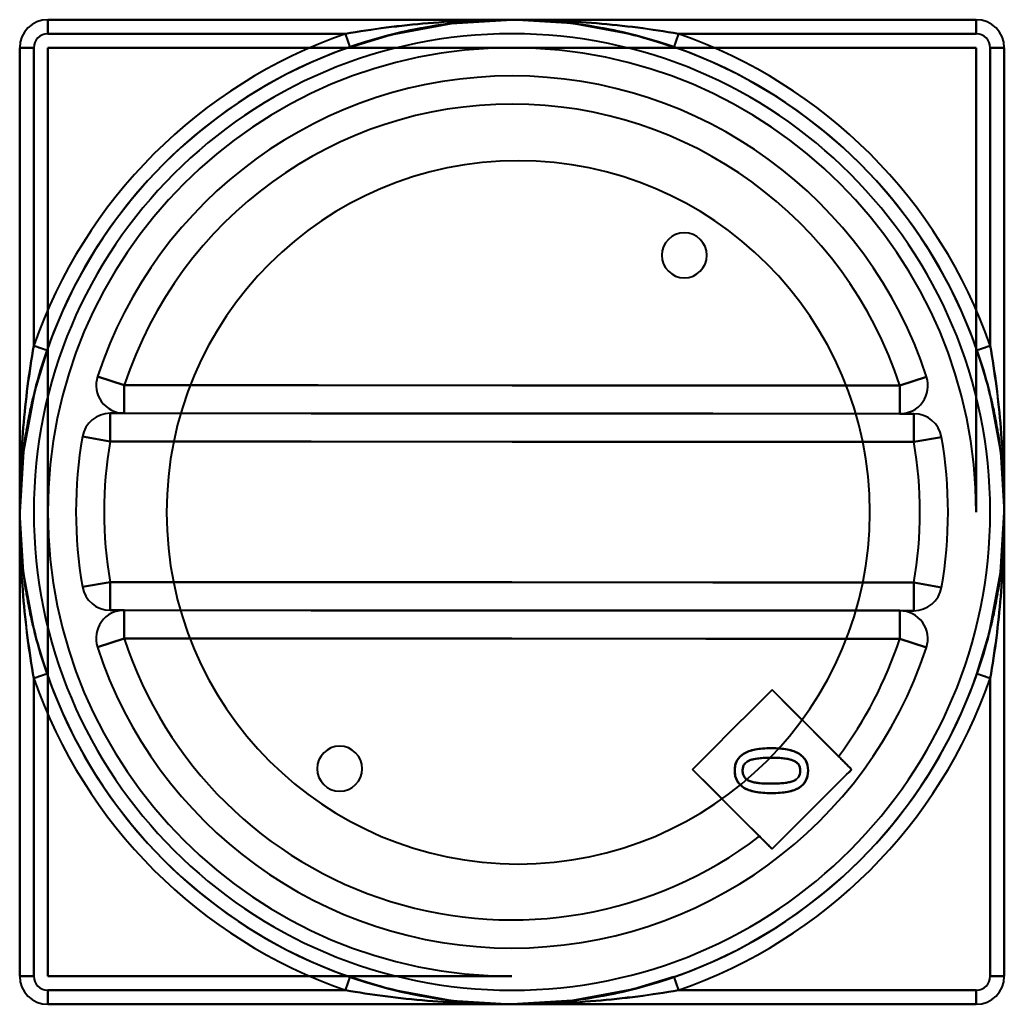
# Model space of a CAD drawing. Header units: millimetres. Extents: x -1087 to 1688, y -120 to 1171.
# Tile 39 of 90: x -560 to -490, y 936 to 1006. Entities that reach past the tile are written whole.
import ezdxf

# ---------------------------------------------------------------- set-up
doc = ezdxf.new("R2010")
doc.units = ezdxf.units.MM
doc.layers.add('G-IMPT', color=8, linetype='Continuous', lineweight=40)

# ---------------------------------------------------------------- blocks, each defined once
blk = doc.blocks.new('NEXA 1500 CALQUES_dwg-769064-Arrière')
at = {"layer": 'G-IMPT'}
for p, q in [((-558.441, 1006.397), (-558.441, 1005.397)), ((-558.441, 1005.397), (-558.441, 1006.397)), ((-492.441, 1006.397), (-492.441, 1005.397)), ((-492.441, 1005.397), (-492.441, 1006.397)), ((-536.944, 1004.453), (-537.273, 1005.397)), ((-513.608, 1005.397), (-513.937, 1004.453)), ((-560.441, 1004.397), (-559.441, 1004.397)), ((-559.441, 1004.397), (-560.441, 1004.397)), ((-490.441, 1004.397), (-491.441, 1004.397)), ((-491.441, 1004.397), (-490.441, 1004.397)), ((-559.441, 983.229), (-558.496, 982.901)), ((-492.385, 982.901), (-491.441, 983.229)), ((-553.004, 980.412), (-554.905, 981.033)), ((-554.905, 981.033), (-553.004, 980.412)), ((-497.868, 980.383), (-495.966, 981.002)), ((-495.966, 981.002), (-497.868, 980.383)), ((-553.005, 978.412), (-553.004, 980.412)), ((-553.004, 980.412), (-553.005, 978.412)), ((-497.868, 980.383), (-497.869, 978.383)), ((-497.869, 978.383), (-497.868, 980.383)), ((-554.003, 978.412), (-554.004, 976.412)), ((-554.004, 976.412), (-554.003, 978.412)), ((-496.871, 978.382), (-496.872, 976.382)), ((-496.872, 976.382), (-496.871, 978.382)), ((-555.974, 976.758), (-554.004, 976.412)), ((-554.004, 976.412), (-555.974, 976.758)), ((-494.902, 976.726), (-496.872, 976.382)), ((-496.872, 976.382), (-494.902, 976.726)), ((-555.979, 966.068), (-554.009, 966.412)), ((-554.009, 966.412), (-555.979, 966.068)), ((-554.01, 964.412), (-554.009, 966.412)), ((-554.009, 966.412), (-554.01, 964.412)), ((-496.879, 964.382), (-496.878, 966.382)), ((-496.878, 966.382), (-496.879, 964.382)), ((-496.878, 966.382), (-494.908, 966.036)), ((-494.908, 966.036), (-496.878, 966.382)), ((-553.013, 962.412), (-553.012, 964.412)), ((-553.012, 964.412), (-553.013, 962.412)), ((-497.876, 964.383), (-497.877, 962.383)), ((-497.877, 962.383), (-497.876, 964.383)), ((-553.013, 962.412), (-554.915, 961.792)), ((-554.915, 961.792), (-553.013, 962.412)), ((-497.877, 962.383), (-495.976, 961.761)), ((-495.976, 961.761), (-497.877, 962.383)), ((-558.496, 959.894), (-559.441, 959.565)), ((-491.441, 959.565), (-492.385, 959.894)), ((-560.441, 938.397), (-559.441, 938.397)), ((-559.441, 938.397), (-560.441, 938.397)), ((-537.273, 937.397), (-536.944, 938.342)), ((-513.937, 938.342), (-513.608, 937.397)), ((-490.441, 938.397), (-491.441, 938.397)), ((-491.441, 938.397), (-490.441, 938.397)), ((-558.441, 937.397), (-558.441, 936.397)), ((-558.441, 936.397), (-558.441, 937.397)), ((-492.441, 936.397), (-492.441, 937.397)), ((-492.441, 937.397), (-492.441, 936.397))]:
    blk.add_line(p, q, dxfattribs=at)
at = {"layer": 'G-IMPT', "flags": 128}
for points in [[(-492.441, 1006.397), (-508.941, 1006.397), (-525.441, 1006.397), (-541.941, 1006.397), (-558.441, 1006.397)], [(-558.441, 1006.397), (-550.191, 1006.397), (-541.941, 1006.397), (-533.691, 1006.397), (-525.441, 1006.397)], [(-492.441, 1006.397), (-508.941, 1006.397), (-525.441, 1006.397), (-541.941, 1006.397), (-558.441, 1006.397)], [(-558.441, 1006.397), (-541.941, 1006.397), (-525.441, 1006.397), (-508.941, 1006.397), (-492.441, 1006.397)], [(-558.441, 1006.397), (-541.941, 1006.397), (-525.441, 1006.397), (-508.941, 1006.397), (-492.441, 1006.397)], [(-525.441, 1006.397), (-533.691, 1006.397), (-541.941, 1006.397), (-550.191, 1006.397), (-558.441, 1006.397)], [(-558.441, 1006.397), (-541.941, 1006.397), (-525.441, 1006.397), (-508.941, 1006.397), (-492.441, 1006.397)], [(-492.441, 1006.397), (-508.941, 1006.397), (-525.441, 1006.397), (-541.941, 1006.397), (-558.441, 1006.397)], [(-536.944, 1004.453), (-534.081, 1005.314), (-529.734, 1006.133), (-525.441, 1006.397)], [(-513.937, 1004.453), (-516.8, 1005.314), (-521.147, 1006.133), (-525.441, 1006.397)], [(-525.441, 1006.397), (-517.191, 1006.397), (-508.941, 1006.397), (-500.691, 1006.397), (-492.441, 1006.397)], [(-492.441, 1006.397), (-500.691, 1006.397), (-508.941, 1006.397), (-517.191, 1006.397), (-525.441, 1006.397)], [(-558.441, 1005.397), (-553.149, 1005.397), (-547.857, 1005.397), (-542.565, 1005.397), (-537.273, 1005.397)], [(-537.273, 1005.397), (-542.565, 1005.397), (-547.857, 1005.397), (-553.149, 1005.397), (-558.441, 1005.397)], [(-513.608, 1005.397), (-508.317, 1005.397), (-503.025, 1005.397), (-497.733, 1005.397), (-492.441, 1005.397)], [(-492.441, 1005.397), (-497.733, 1005.397), (-503.025, 1005.397), (-508.317, 1005.397), (-513.608, 1005.397)], [(-560.441, 1004.397), (-560.441, 987.897), (-560.441, 971.397), (-560.441, 954.897), (-560.441, 938.397)], [(-560.441, 971.397), (-560.441, 979.647), (-560.441, 987.897), (-560.441, 996.147), (-560.441, 1004.397)], [(-560.441, 1004.397), (-560.441, 987.897), (-560.441, 971.397), (-560.441, 954.897), (-560.441, 938.397)], [(-560.441, 938.397), (-560.441, 954.897), (-560.441, 971.397), (-560.441, 987.897), (-560.441, 1004.397)], [(-560.441, 938.397), (-560.441, 954.897), (-560.441, 971.397), (-560.441, 987.897), (-560.441, 1004.397)], [(-560.441, 1004.397), (-560.441, 996.147), (-560.441, 987.897), (-560.441, 979.647), (-560.441, 971.397)], [(-560.441, 938.397), (-560.441, 954.897), (-560.441, 971.397), (-560.441, 987.897), (-560.441, 1004.397)], [(-560.441, 1004.397), (-560.441, 987.897), (-560.441, 971.397), (-560.441, 954.897), (-560.441, 938.397)], [(-559.441, 983.229), (-559.441, 988.521), (-559.441, 993.813), (-559.441, 999.105), (-559.441, 1004.397)], [(-559.441, 1004.397), (-559.441, 999.105), (-559.441, 993.813), (-559.441, 988.521), (-559.441, 983.229)], [(-558.441, 1004.397), (-550.191, 1004.397), (-541.941, 1004.397), (-533.691, 1004.397), (-525.441, 1004.397)], [(-558.441, 971.397), (-558.441, 979.647), (-558.441, 987.897), (-558.441, 996.147), (-558.441, 1004.397)], [(-558.441, 1004.397), (-550.191, 1004.397), (-541.941, 1004.397), (-533.691, 1004.397), (-525.441, 1004.397)], [(-525.441, 1004.397), (-533.691, 1004.397), (-541.941, 1004.397), (-550.191, 1004.397), (-558.441, 1004.397)], [(-525.441, 1004.397), (-533.691, 1004.397), (-541.941, 1004.397), (-550.191, 1004.397), (-558.441, 1004.397)], [(-558.441, 1004.397), (-558.441, 996.147), (-558.441, 987.897), (-558.441, 979.647), (-558.441, 971.397)], [(-558.441, 971.397), (-558.441, 979.647), (-558.441, 987.897), (-558.441, 996.147), (-558.441, 1004.397)], [(-558.441, 1004.397), (-558.441, 996.147), (-558.441, 987.897), (-558.441, 979.647), (-558.441, 971.397)], [(-525.441, 1004.397), (-517.191, 1004.397), (-508.941, 1004.397), (-500.691, 1004.397), (-492.441, 1004.397)], [(-492.441, 1004.397), (-500.691, 1004.397), (-508.941, 1004.397), (-517.191, 1004.397), (-525.441, 1004.397)], [(-525.441, 1004.397), (-517.191, 1004.397), (-508.941, 1004.397), (-500.691, 1004.397), (-492.441, 1004.397)], [(-492.441, 1004.397), (-500.691, 1004.397), (-508.941, 1004.397), (-517.191, 1004.397), (-525.441, 1004.397)], [(-492.441, 1004.397), (-492.441, 996.147), (-492.441, 987.897), (-492.441, 979.647), (-492.441, 971.397)], [(-492.441, 971.397), (-492.441, 979.647), (-492.441, 987.897), (-492.441, 996.147), (-492.441, 1004.397)], [(-492.441, 1004.397), (-492.441, 996.147), (-492.441, 987.897), (-492.441, 979.647), (-492.441, 971.397)], [(-492.441, 971.397), (-492.441, 979.647), (-492.441, 987.897), (-492.441, 996.147), (-492.441, 1004.397)], [(-491.441, 1004.397), (-491.441, 999.105), (-491.441, 993.813), (-491.441, 988.521), (-491.441, 983.229)], [(-491.441, 983.229), (-491.441, 988.521), (-491.441, 993.813), (-491.441, 999.105), (-491.441, 1004.397)], [(-490.441, 938.397), (-490.441, 954.897), (-490.441, 971.397), (-490.441, 987.897), (-490.441, 1004.397)], [(-490.441, 1004.397), (-490.441, 996.147), (-490.441, 987.897), (-490.441, 979.647), (-490.441, 971.397)], [(-490.441, 938.397), (-490.441, 954.897), (-490.441, 971.397), (-490.441, 987.897), (-490.441, 1004.397)], [(-490.441, 1004.397), (-490.441, 987.897), (-490.441, 971.397), (-490.441, 954.897), (-490.441, 938.397)], [(-490.441, 1004.397), (-490.441, 987.897), (-490.441, 971.397), (-490.441, 954.897), (-490.441, 938.397)], [(-490.441, 971.397), (-490.441, 979.647), (-490.441, 987.897), (-490.441, 996.147), (-490.441, 1004.397)], [(-490.441, 1004.397), (-490.441, 987.897), (-490.441, 971.397), (-490.441, 954.897), (-490.441, 938.397)], [(-490.441, 938.397), (-490.441, 954.897), (-490.441, 971.397), (-490.441, 987.897), (-490.441, 1004.397)], [(-558.496, 982.901), (-559.357, 980.038), (-560.176, 975.69), (-560.441, 971.397)], [(-492.385, 982.901), (-491.524, 980.038), (-490.705, 975.69), (-490.441, 971.397)], [(-497.868, 980.383), (-511.652, 980.39), (-525.436, 980.397), (-539.22, 980.404), (-553.004, 980.412)], [(-553.004, 980.412), (-539.22, 980.404), (-525.436, 980.397), (-511.652, 980.39), (-497.868, 980.383)], [(-554.003, 978.412), (-539.72, 978.405), (-525.437, 978.397), (-511.154, 978.39), (-496.871, 978.382)], [(-554.003, 978.412), (-553.753, 978.412), (-553.504, 978.412), (-553.254, 978.412), (-553.005, 978.412)], [(-496.871, 978.382), (-511.154, 978.39), (-525.437, 978.397), (-539.72, 978.405), (-554.003, 978.412)], [(-553.005, 978.412), (-553.254, 978.412), (-553.504, 978.412), (-553.753, 978.412), (-554.003, 978.412)], [(-497.869, 978.383), (-511.653, 978.39), (-525.437, 978.397), (-539.221, 978.404), (-553.005, 978.412)], [(-553.005, 978.412), (-539.221, 978.404), (-525.437, 978.397), (-511.653, 978.39), (-497.869, 978.383)], [(-497.869, 978.383), (-497.619, 978.382), (-497.37, 978.382), (-497.121, 978.382), (-496.871, 978.382)], [(-496.871, 978.382), (-497.121, 978.382), (-497.37, 978.382), (-497.619, 978.382), (-497.869, 978.383)], [(-554.004, 976.412), (-539.721, 976.405), (-525.438, 976.397), (-511.155, 976.39), (-496.872, 976.382)], [(-496.872, 976.382), (-511.155, 976.39), (-525.438, 976.397), (-539.721, 976.405), (-554.004, 976.412)], [(-558.496, 959.894), (-559.357, 962.756), (-560.176, 967.104), (-560.441, 971.397)], [(-560.441, 938.397), (-560.441, 946.647), (-560.441, 954.897), (-560.441, 963.147), (-560.441, 971.397)], [(-560.441, 971.397), (-560.441, 963.147), (-560.441, 954.897), (-560.441, 946.647), (-560.441, 938.397)], [(-558.441, 938.397), (-558.441, 946.647), (-558.441, 954.897), (-558.441, 963.147), (-558.441, 971.397)], [(-558.441, 971.397), (-558.441, 963.147), (-558.441, 954.897), (-558.441, 946.647), (-558.441, 938.397)], [(-558.441, 938.397), (-558.441, 946.647), (-558.441, 954.897), (-558.441, 963.147), (-558.441, 971.397)], [(-558.441, 971.397), (-558.441, 963.147), (-558.441, 954.897), (-558.441, 946.647), (-558.441, 938.397)], [(-492.385, 959.894), (-491.524, 962.756), (-490.705, 967.104), (-490.441, 971.397)], [(-490.441, 971.397), (-490.441, 963.147), (-490.441, 954.897), (-490.441, 946.647), (-490.441, 938.397)], [(-490.441, 938.397), (-490.441, 946.647), (-490.441, 954.897), (-490.441, 963.147), (-490.441, 971.397)], [(-496.878, 966.382), (-511.16, 966.39), (-525.443, 966.397), (-539.726, 966.405), (-554.009, 966.412)], [(-554.009, 966.412), (-539.726, 966.405), (-525.443, 966.397), (-511.16, 966.39), (-496.878, 966.382)], [(-496.879, 964.382), (-511.161, 964.39), (-525.444, 964.397), (-539.727, 964.405), (-554.01, 964.412)], [(-553.012, 964.412), (-553.262, 964.412), (-553.511, 964.412), (-553.761, 964.412), (-554.01, 964.412)], [(-554.01, 964.412), (-539.727, 964.405), (-525.444, 964.397), (-511.161, 964.39), (-496.879, 964.382)], [(-554.01, 964.412), (-553.761, 964.412), (-553.511, 964.412), (-553.262, 964.412), (-553.012, 964.412)], [(-553.012, 964.412), (-539.228, 964.404), (-525.444, 964.397), (-511.66, 964.39), (-497.876, 964.383)], [(-497.876, 964.383), (-511.66, 964.39), (-525.444, 964.397), (-539.228, 964.404), (-553.012, 964.412)], [(-496.879, 964.382), (-497.128, 964.382), (-497.377, 964.382), (-497.627, 964.382), (-497.876, 964.383)], [(-497.876, 964.383), (-497.627, 964.382), (-497.377, 964.382), (-497.128, 964.382), (-496.879, 964.382)], [(-553.013, 962.412), (-539.229, 962.404), (-525.445, 962.397), (-511.661, 962.39), (-497.877, 962.383)], [(-497.877, 962.383), (-511.661, 962.39), (-525.445, 962.397), (-539.229, 962.404), (-553.013, 962.412)], [(-559.441, 938.397), (-559.441, 943.689), (-559.441, 948.981), (-559.441, 954.273), (-559.441, 959.565)], [(-559.441, 959.565), (-559.441, 954.273), (-559.441, 948.981), (-559.441, 943.689), (-559.441, 938.397)], [(-491.441, 959.565), (-491.441, 954.273), (-491.441, 948.981), (-491.441, 943.689), (-491.441, 938.397)], [(-491.441, 938.397), (-491.441, 943.689), (-491.441, 948.981), (-491.441, 954.273), (-491.441, 959.565)], [(-512.61, 953.102), (-511.195, 954.515), (-509.78, 955.929), (-508.365, 957.342), (-506.95, 958.756)], [(-506.95, 958.756), (-508.365, 957.342), (-509.78, 955.929), (-511.195, 954.515), (-512.61, 953.102)], [(-512.61, 953.102), (-511.195, 954.515), (-509.78, 955.929), (-508.365, 957.342), (-506.95, 958.756)], [(-506.95, 958.756), (-508.365, 957.342), (-509.78, 955.929), (-511.195, 954.515), (-512.61, 953.102)], [(-506.95, 958.756), (-505.537, 957.341), (-504.124, 955.926), (-502.71, 954.511), (-501.297, 953.096)], [(-501.297, 953.096), (-502.71, 954.511), (-504.124, 955.926), (-505.537, 957.341), (-506.95, 958.756)], [(-506.95, 958.756), (-505.768, 957.572), (-504.586, 956.389), (-503.404, 955.206), (-502.222, 954.022)], [(-502.222, 954.022), (-503.404, 955.206), (-504.586, 956.389), (-505.768, 957.572), (-506.95, 958.756)], [(-506.956, 947.442), (-508.37, 948.857), (-509.783, 950.272), (-511.197, 951.687), (-512.61, 953.102)], [(-512.61, 953.102), (-511.197, 951.687), (-509.783, 950.272), (-508.37, 948.857), (-506.956, 947.442)], [(-507.853, 948.339), (-509.042, 949.53), (-510.231, 950.721), (-511.421, 951.911), (-512.61, 953.102)], [(-512.61, 953.102), (-511.421, 951.911), (-510.231, 950.721), (-509.042, 949.53), (-507.853, 948.339)], [(-501.297, 953.096), (-502.712, 951.682), (-504.127, 950.269), (-505.541, 948.856), (-506.956, 947.442)], [(-506.956, 947.442), (-505.541, 948.856), (-504.127, 950.269), (-502.712, 951.682), (-501.297, 953.096)], [(-525.441, 938.397), (-533.691, 938.397), (-541.941, 938.397), (-550.191, 938.397), (-558.441, 938.397)], [(-558.441, 938.397), (-550.191, 938.397), (-541.941, 938.397), (-533.691, 938.397), (-525.441, 938.397)], [(-525.441, 938.397), (-533.691, 938.397), (-541.941, 938.397), (-550.191, 938.397), (-558.441, 938.397)], [(-558.441, 938.397), (-550.191, 938.397), (-541.941, 938.397), (-533.691, 938.397), (-525.441, 938.397)], [(-536.944, 938.342), (-534.084, 937.481), (-529.724, 936.66), (-525.441, 936.397)], [(-513.937, 938.342), (-516.8, 937.48), (-521.147, 936.661), (-525.441, 936.397)], [(-537.273, 937.397), (-542.565, 937.397), (-547.857, 937.397), (-553.149, 937.397), (-558.441, 937.397)], [(-558.441, 937.397), (-553.149, 937.397), (-547.857, 937.397), (-542.565, 937.397), (-537.273, 937.397)], [(-492.441, 937.397), (-497.733, 937.397), (-503.025, 937.397), (-508.317, 937.397), (-513.608, 937.397)], [(-513.608, 937.397), (-508.317, 937.397), (-503.025, 937.397), (-497.733, 937.397), (-492.441, 937.397)], [(-558.441, 936.397), (-541.941, 936.397), (-525.441, 936.397), (-508.941, 936.397), (-492.441, 936.397)], [(-525.441, 936.397), (-533.691, 936.397), (-541.941, 936.397), (-550.191, 936.397), (-558.441, 936.397)], [(-558.441, 936.397), (-541.941, 936.397), (-525.441, 936.397), (-508.941, 936.397), (-492.441, 936.397)], [(-492.441, 936.397), (-508.941, 936.397), (-525.441, 936.397), (-541.941, 936.397), (-558.441, 936.397)], [(-492.441, 936.397), (-508.941, 936.397), (-525.441, 936.397), (-541.941, 936.397), (-558.441, 936.397)], [(-558.441, 936.397), (-550.191, 936.397), (-541.941, 936.397), (-533.691, 936.397), (-525.441, 936.397)], [(-492.441, 936.397), (-508.941, 936.397), (-525.441, 936.397), (-541.941, 936.397), (-558.441, 936.397)], [(-558.441, 936.397), (-541.941, 936.397), (-525.441, 936.397), (-508.941, 936.397), (-492.441, 936.397)], [(-492.441, 936.397), (-500.691, 936.397), (-508.941, 936.397), (-517.191, 936.397), (-525.441, 936.397)], [(-525.441, 936.397), (-517.191, 936.397), (-508.941, 936.397), (-500.691, 936.397), (-492.441, 936.397)]]:
    blk.add_lwpolyline(points, dxfattribs=at)
at = {"layer": 'G-IMPT'}
for centre, radius, start, end in [((-525.441, 971.397), 35, 90, 270), ((-525.441, 971.397), 35, 90, 270), ((-558.441, 1004.397), 2, 90, 180), ((-558.441, 1004.397), 2, 90, 180), ((-558.441, 1004.397), 2, 90, 180), ((-558.441, 1004.397), 2, 90, 180), ((-558.441, 1004.397), 2, 90, 180), ((-558.441, 1004.397), 2, 90, 180), ((-558.441, 1004.397), 2, 90, 180), ((-558.441, 1004.397), 2, 90, 180), ((-525.441, 971.397), 35, 270, 90), ((-525.441, 971.397), 35, 270, 90), ((-492.441, 1004.397), 2, 0, 90), ((-492.441, 1004.397), 2, 0, 90), ((-492.441, 1004.397), 2, 0, 90), ((-492.441, 1004.397), 2, 0, 90), ((-492.441, 1004.397), 2, 0, 90), ((-492.441, 1004.397), 2, 0, 90), ((-492.441, 1004.397), 2, 360, 90), ((-492.441, 1004.397), 2, 0, 90), ((-525.441, 971.397), 34, 90, 270), ((-525.441, 971.397), 34, 90, 270), ((-525.441, 971.397), 36, 109.18814, 160.81186), ((-525.441, 971.397), 36, 109.18814, 160.81186), ((-558.441, 1004.397), 1, 90, 180), ((-558.441, 1004.397), 1, 90, 180), ((-525.441, 971.397), 34, 270, 90), ((-525.441, 971.397), 34, 270, 90), ((-525.441, 971.397), 36, 19.18814, 70.81186), ((-525.441, 971.397), 36, 19.18814, 70.81186), ((-492.441, 1004.397), 1, 360, 90), ((-492.441, 1004.397), 1, 0, 90), ((-525.441, 971.397), 35, 109.18814, 160.81186), ((-525.441, 971.397), 35, 109.18814, 160.81186), ((-525.441, 971.397), 33, 90, 180), ((-525.441, 971.397), 33, 90, 180), ((-525.441, 971.397), 33, 90, 180), ((-525.441, 971.397), 33, 90, 180), ((-525.441, 971.397), 33, 360, 90), ((-525.441, 971.397), 33, 0, 90), ((-525.441, 971.397), 33, 0, 90), ((-525.441, 971.397), 33, 0, 90), ((-525.441, 971.397), 35, 19.18814, 70.81186), ((-525.441, 971.397), 35, 19.18814, 70.81186), ((-525.441, 971.397), 31, 18.04985, 161.88982), ((-525.441, 971.397), 31, 18.04985, 161.88982), ((-525.441, 971.397), 31, 18.04985, 161.88982), ((-525.441, 971.397), 31, 18.04985, 161.88982), ((-525.441, 971.397), 29, 18.04985, 161.88982), ((-525.441, 971.397), 29, 18.04985, 161.88982), ((-525, 971.372), 25, 0, 180), ((-525, 971.372), 25, 0, 180), ((-525, 971.372), 25, 0, 180), ((-525, 971.372), 25, 0, 180), ((-513.191, 989.647), 1.6, 0, 180), ((-513.191, 989.647), 1.6, 90, 180), ((-513.191, 989.647), 1.6, 90, 270), ((-513.191, 989.647), 1.6, 90, 270), ((-513.191, 989.647), 1.6, 0, 180), ((-513.191, 989.647), 1.6, 90, 270), ((-513.191, 989.647), 1.6, 90, 180), ((-513.191, 989.647), 1.6, 90, 270), ((-513.191, 989.647), 1.6, 270, 90), ((-513.191, 989.647), 1.6, 270, 90), ((-513.191, 989.647), 1.6, 270, 90), ((-513.191, 989.647), 1.6, 270, 90), ((-513.191, 989.647), 1.6, 270, 90), ((-513.191, 989.647), 1.6, 270, 90), ((-513.191, 989.647), 1.6, 180, 0), ((-513.191, 989.647), 1.6, 180, 270), ((-513.191, 989.647), 1.6, 180, 0), ((-513.191, 989.647), 1.6, 180, 270), ((-553.004, 980.412), 2, 161.88982, 269.96984), ((-553.004, 980.412), 2, 161.88982, 269.96984), ((-553.004, 980.412), 2, 161.88982, 269.96984), ((-553.004, 980.412), 2, 161.88982, 269.96984), ((-497.868, 980.383), 2, 269.96984, 18.04985), ((-497.868, 980.383), 2, 269.96984, 18.04985), ((-497.868, 980.383), 2, 269.96984, 18.04985), ((-497.868, 980.383), 2, 269.96984, 18.04985), ((-554.004, 976.412), 2, 89.96984, 170.04165), ((-554.004, 976.412), 2, 89.96984, 170.04165), ((-554.004, 976.412), 2, 89.96984, 170.04165), ((-554.004, 976.412), 2, 89.96984, 170.04165), ((-496.872, 976.382), 2, 9.89803, 89.96984), ((-496.872, 976.382), 2, 9.89803, 89.96984), ((-496.872, 976.382), 2, 9.89803, 89.96984), ((-496.872, 976.382), 2, 9.89803, 89.96984), ((-525.441, 971.397), 31, 170.04165, 189.89803), ((-525.441, 971.397), 31, 170.04165, 189.89803), ((-525.441, 971.397), 31, 170.04165, 189.89803), ((-525.441, 971.397), 31, 170.04165, 189.89803), ((-525.441, 971.397), 31, 350.04165, 9.89803), ((-525.441, 971.397), 31, 350.04165, 9.89803), ((-525.441, 971.397), 31, 350.04165, 9.89803), ((-525.441, 971.397), 31, 350.04165, 9.89803), ((-525.441, 971.397), 29, 170.04165, 189.89803), ((-525.441, 971.397), 29, 170.04165, 189.89803), ((-525.441, 971.397), 29, 350.04165, 9.89803), ((-525.441, 971.397), 29, 350.04165, 9.89803), ((-525.441, 971.397), 33, 180, 270), ((-525.441, 971.397), 33, 180, 270), ((-525.441, 971.397), 33, 180, 270), ((-525.441, 971.397), 33, 180, 270), ((-525, 971.372), 25, 180, 0), ((-525, 971.372), 25, 180, 0), ((-525, 971.372), 25, 180, 0), ((-525, 971.372), 25, 180, 0), ((-554.009, 966.412), 2, 189.89803, 269.96984), ((-554.009, 966.412), 2, 189.89803, 269.96984), ((-554.009, 966.412), 2, 189.89803, 269.96984), ((-554.009, 966.412), 2, 189.89803, 269.96984), ((-496.878, 966.382), 2, 269.96984, 350.04165), ((-496.878, 966.382), 2, 269.96984, 350.04165), ((-496.878, 966.382), 2, 269.96984, 350.04165), ((-496.878, 966.382), 2, 269.96984, 350.04165), ((-553.013, 962.412), 2, 89.96984, 198.04985), ((-553.013, 962.412), 2, 89.96984, 198.04985), ((-553.013, 962.412), 2, 89.96984, 198.04985), ((-553.013, 962.412), 2, 89.96984, 198.04985), ((-497.877, 962.383), 2, 341.88982, 89.96984), ((-497.877, 962.383), 2, 341.88982, 89.96984), ((-497.877, 962.383), 2, 341.88982, 89.96984), ((-497.877, 962.383), 2, 341.88982, 89.96984), ((-525.441, 971.397), 29, 198.04985, 307.33556), ((-525.441, 971.397), 29, 198.04985, 307.33556), ((-525.441, 971.397), 29, 323.19205, 341.88982), ((-525.441, 971.397), 29, 323.19205, 341.88982), ((-525.441, 971.397), 31, 198.04985, 341.88982), ((-525.441, 971.397), 31, 198.04985, 341.88982), ((-525.441, 971.397), 31, 198.04985, 341.88982), ((-525.441, 971.397), 31, 198.04985, 341.88982), ((-525.441, 971.397), 35, 199.18814, 250.81186), ((-525.441, 971.397), 35, 199.18814, 250.81186), ((-525.441, 971.397), 35, 289.18814, 340.81186), ((-525.441, 971.397), 35, 289.18814, 340.81186), ((-525.441, 971.397), 36, 199.18814, 250.81186), ((-525.441, 971.397), 36, 199.18814, 250.81186), ((-525.441, 971.397), 36, 289.18814, 340.81186), ((-525.441, 971.397), 36, 289.18814, 340.81186), ((-537.691, 953.147), 1.6, 0, 180), ((-537.691, 953.147), 1.6, 90, 180), ((-537.691, 953.147), 1.6, 90, 270), ((-537.691, 953.147), 1.6, 90, 270), ((-537.691, 953.147), 1.6, 0, 180), ((-537.691, 953.147), 1.6, 90, 270), ((-537.691, 953.147), 1.6, 90, 180), ((-537.691, 953.147), 1.6, 90, 270), ((-537.691, 953.147), 1.6, 270, 90), ((-537.691, 953.147), 1.6, 270, 90), ((-537.691, 953.147), 1.6, 270, 90), ((-537.691, 953.147), 1.6, 270, 90), ((-537.691, 953.147), 1.6, 270, 90), ((-537.691, 953.147), 1.6, 270, 90), ((-537.691, 953.147), 1.6, 180, 0), ((-537.691, 953.147), 1.6, 180, 270), ((-537.691, 953.147), 1.6, 180, 0), ((-537.691, 953.147), 1.6, 180, 270), ((-558.441, 938.397), 2, 180, 270), ((-558.441, 938.397), 2, 180, 270), ((-558.441, 938.397), 2, 180, 270), ((-558.441, 938.397), 2, 180, 270), ((-558.441, 938.397), 2, 180, 270), ((-558.441, 938.397), 2, 180, 270), ((-558.441, 938.397), 2, 180, 270), ((-558.441, 938.397), 2, 180, 270), ((-558.441, 938.397), 1, 180, 270), ((-558.441, 938.397), 1, 180, 270), ((-492.441, 938.397), 1, 270, 0), ((-492.441, 938.397), 2, 270, 360), ((-492.441, 938.397), 2, 270, 0), ((-492.441, 938.397), 1, 270, 0), ((-492.441, 938.397), 2, 270, 0), ((-492.441, 938.397), 2, 270, 0), ((-492.441, 938.397), 2, 270, 0), ((-492.441, 938.397), 2, 270, 0), ((-492.441, 938.397), 2, 270, 360), ((-492.441, 938.397), 2, 270, 360)]:
    blk.add_arc(centre, radius, start, end, dxfattribs=at)
for points in [[(-537.273, 1005.397), (-536.325, 1005.562), (-534.394, 1005.854), (-531.388, 1006.171), (-528.425, 1006.356), (-526.433, 1006.397), (-525.441, 1006.397)], [(-525.441, 1006.397), (-526.435, 1006.397), (-528.425, 1006.356), (-531.387, 1006.171), (-534.396, 1005.856), (-536.321, 1005.557), (-537.273, 1005.397)], [(-525.441, 1006.397), (-526.406, 1006.397), (-528.34, 1006.317), (-531.232, 1005.956), (-534.11, 1005.349), (-536.008, 1004.778), (-536.944, 1004.453)], [(-513.937, 1004.453), (-514.873, 1004.778), (-516.772, 1005.349), (-519.649, 1005.956), (-522.542, 1006.317), (-524.476, 1006.397), (-525.441, 1006.397)], [(-525.441, 1006.397), (-524.404, 1006.397), (-522.356, 1006.352), (-519.425, 1006.164), (-516.503, 1005.855), (-514.566, 1005.564), (-513.608, 1005.397)], [(-513.608, 1005.397), (-514.57, 1005.558), (-516.501, 1005.858), (-519.425, 1006.164), (-522.357, 1006.352), (-524.402, 1006.397), (-525.441, 1006.397)], [(-536.944, 1004.453), (-536.944, 1004.453), (-536.961, 1004.502), (-537.034, 1004.712), (-537.144, 1005.026), (-537.23, 1005.273), (-537.273, 1005.397)], [(-513.608, 1005.397), (-513.652, 1005.273), (-513.738, 1005.026), (-513.847, 1004.712), (-513.92, 1004.502), (-513.937, 1004.453), (-513.937, 1004.453)], [(-560.441, 971.397), (-560.441, 972.433), (-560.395, 974.482), (-560.208, 977.413), (-559.899, 980.335), (-559.607, 982.272), (-559.441, 983.229)], [(-559.441, 983.229), (-559.601, 982.267), (-559.901, 980.337), (-560.207, 977.412), (-560.396, 974.481), (-560.441, 972.435), (-560.441, 971.397)], [(-558.496, 982.901), (-558.822, 981.964), (-559.393, 980.066), (-559.999, 977.189), (-560.361, 974.296), (-560.441, 972.362), (-560.441, 971.397)], [(-559.441, 983.229), (-559.317, 983.186), (-559.07, 983.1), (-558.755, 982.991), (-558.545, 982.918), (-558.496, 982.901), (-558.496, 982.901)], [(-492.385, 982.901), (-492.385, 982.901), (-492.336, 982.918), (-492.126, 982.991), (-491.811, 983.1), (-491.564, 983.186), (-491.441, 983.229)], [(-490.441, 971.397), (-490.441, 972.362), (-490.521, 974.296), (-490.882, 977.189), (-491.488, 980.066), (-492.059, 981.964), (-492.385, 982.901)], [(-491.441, 983.229), (-491.276, 982.282), (-490.984, 980.35), (-490.666, 977.344), (-490.482, 974.382), (-490.441, 972.39), (-490.441, 971.397)], [(-490.441, 971.397), (-490.441, 972.392), (-490.482, 974.381), (-490.667, 977.344), (-490.981, 980.352), (-491.281, 982.277), (-491.441, 983.229)], [(-559.441, 959.565), (-559.606, 960.513), (-559.898, 962.444), (-560.215, 965.45), (-560.399, 968.412), (-560.441, 970.405), (-560.441, 971.397)], [(-560.441, 971.397), (-560.441, 970.432), (-560.361, 968.498), (-559.999, 965.606), (-559.393, 962.728), (-558.822, 960.83), (-558.496, 959.894)], [(-560.441, 971.397), (-560.441, 970.403), (-560.399, 968.413), (-560.214, 965.45), (-559.9, 962.442), (-559.6, 960.517), (-559.441, 959.565)], [(-492.385, 959.894), (-492.059, 960.83), (-491.488, 962.728), (-490.882, 965.606), (-490.521, 968.498), (-490.441, 970.432), (-490.441, 971.397)], [(-490.441, 971.397), (-490.441, 970.361), (-490.486, 968.312), (-490.673, 965.381), (-490.982, 962.459), (-491.274, 960.522), (-491.441, 959.565)], [(-491.441, 959.565), (-491.28, 960.527), (-490.98, 962.457), (-490.674, 965.382), (-490.486, 968.313), (-490.441, 970.359), (-490.441, 971.397)], [(-558.496, 959.894), (-558.496, 959.894), (-558.545, 959.876), (-558.755, 959.803), (-559.07, 959.694), (-559.317, 959.608), (-559.441, 959.565)], [(-491.441, 959.565), (-491.564, 959.608), (-491.811, 959.694), (-492.126, 959.803), (-492.336, 959.876), (-492.385, 959.894), (-492.385, 959.894)], [(-509.603, 953.008), (-509.604, 953.279), (-509.5, 953.751), (-509.029, 954.248), (-508.22, 954.541), (-507.444, 954.605), (-506.997, 954.605)], [(-506.997, 954.605), (-507.444, 954.605), (-508.22, 954.541), (-509.029, 954.248), (-509.5, 953.751), (-509.604, 953.279), (-509.603, 953.008)], [(-506.997, 954.605), (-508.791, 954.605), (-509.603, 954.094), (-509.603, 953.008)], [(-509.603, 953.008), (-509.603, 954.094), (-508.791, 954.605), (-506.997, 954.605)], [(-506.997, 954.605), (-506.563, 954.606), (-505.802, 954.542), (-504.99, 954.252), (-504.504, 953.757), (-504.396, 953.282), (-504.396, 953.008)], [(-504.396, 953.008), (-504.396, 953.282), (-504.504, 953.757), (-504.99, 954.252), (-505.802, 954.542), (-506.563, 954.606), (-506.997, 954.605)], [(-504.396, 953.008), (-504.396, 954.105), (-505.258, 954.605), (-506.997, 954.605)], [(-506.997, 954.605), (-505.258, 954.605), (-504.396, 954.105), (-504.396, 953.008)], [(-509.047, 953.008), (-509.047, 953.1), (-509.026, 953.267), (-508.927, 953.471), (-508.762, 953.632), (-508.609, 953.712), (-508.521, 953.746)], [(-509.047, 953.008), (-509.047, 953.376), (-508.872, 953.611), (-508.521, 953.746)], [(-508.521, 953.746), (-508.872, 953.611), (-509.047, 953.376), (-509.047, 953.008)], [(-508.521, 953.746), (-508.609, 953.712), (-508.762, 953.632), (-508.927, 953.471), (-509.026, 953.267), (-509.047, 953.1), (-509.047, 953.008)], [(-508.521, 953.746), (-508.438, 953.778), (-508.251, 953.833), (-507.904, 953.888), (-507.49, 953.918), (-507.169, 953.924), (-506.997, 953.924)], [(-508.521, 953.746), (-508.191, 953.875), (-507.683, 953.924), (-506.997, 953.924)], [(-506.997, 953.924), (-507.683, 953.924), (-508.191, 953.875), (-508.521, 953.746)], [(-506.997, 953.924), (-507.169, 953.924), (-507.49, 953.918), (-507.904, 953.888), (-508.251, 953.833), (-508.438, 953.778), (-508.521, 953.746)], [(-506.997, 953.924), (-506.826, 953.924), (-506.506, 953.918), (-506.093, 953.888), (-505.745, 953.832), (-505.555, 953.775), (-505.47, 953.742)], [(-506.997, 953.924), (-506.311, 953.924), (-505.81, 953.877), (-505.47, 953.742)], [(-505.47, 953.742), (-505.81, 953.877), (-506.311, 953.924), (-506.997, 953.924)], [(-505.47, 953.742), (-505.555, 953.775), (-505.745, 953.832), (-506.093, 953.888), (-506.506, 953.918), (-506.826, 953.924), (-506.997, 953.924)], [(-505.47, 953.742), (-505.384, 953.709), (-505.235, 953.629), (-505.072, 953.472), (-504.973, 953.27), (-504.951, 953.101), (-504.951, 953.008)], [(-505.47, 953.742), (-505.129, 953.607), (-504.951, 953.381), (-504.951, 953.008)], [(-504.951, 953.008), (-504.951, 953.381), (-505.129, 953.607), (-505.47, 953.742)], [(-504.951, 953.008), (-504.951, 953.101), (-504.973, 953.27), (-505.072, 953.472), (-505.235, 953.629), (-505.384, 953.709), (-505.47, 953.742)], [(-502.222, 954.022), (-502.139, 953.939), (-501.975, 953.775), (-501.723, 953.523), (-501.505, 953.305), (-501.364, 953.164), (-501.297, 953.096)], [(-507.001, 951.408), (-507.44, 951.407), (-508.205, 951.471), (-509.015, 951.76), (-509.497, 952.257), (-509.603, 952.734), (-509.603, 953.008)], [(-509.603, 953.008), (-509.603, 951.906), (-508.757, 951.408), (-507.001, 951.408)], [(-507.001, 951.408), (-508.757, 951.408), (-509.603, 951.906), (-509.603, 953.008)], [(-509.603, 953.008), (-509.603, 952.734), (-509.497, 952.257), (-509.015, 951.76), (-508.205, 951.471), (-507.44, 951.407), (-507.001, 951.408)], [(-508.509, 952.259), (-508.595, 952.291), (-508.749, 952.369), (-508.919, 952.528), (-509.024, 952.736), (-509.047, 952.912), (-509.047, 953.008)], [(-508.509, 952.259), (-508.854, 952.388), (-509.047, 952.619), (-509.047, 953.008)], [(-509.047, 953.008), (-509.047, 952.619), (-508.854, 952.388), (-508.509, 952.259)], [(-509.047, 953.008), (-509.047, 952.912), (-509.024, 952.736), (-508.919, 952.528), (-508.749, 952.369), (-508.595, 952.291), (-508.509, 952.259)], [(-504.396, 953.008), (-504.394, 952.736), (-504.497, 952.262), (-504.966, 951.765), (-505.773, 951.472), (-506.552, 951.407), (-507.001, 951.408)], [(-507.001, 951.408), (-505.197, 951.408), (-504.396, 951.917), (-504.396, 953.008)], [(-504.396, 953.008), (-504.396, 951.917), (-505.197, 951.408), (-507.001, 951.408)], [(-507.001, 951.408), (-506.552, 951.407), (-505.773, 951.472), (-504.966, 951.765), (-504.497, 952.262), (-504.394, 952.736), (-504.396, 953.008)], [(-501.297, 953.096), (-501.783, 952.61), (-502.744, 951.651), (-504.139, 950.257), (-505.502, 948.895), (-506.466, 947.932), (-506.956, 947.442)], [(-506.956, 947.442), (-506.462, 947.929), (-505.504, 948.896), (-504.138, 950.256), (-502.745, 951.653), (-501.781, 952.605), (-501.297, 953.096)], [(-504.951, 953.008), (-504.951, 952.916), (-504.973, 952.746), (-505.072, 952.541), (-505.236, 952.38), (-505.39, 952.297), (-505.478, 952.263)], [(-504.951, 953.008), (-504.951, 952.636), (-505.127, 952.403), (-505.478, 952.263)], [(-505.478, 952.263), (-505.127, 952.403), (-504.951, 952.636), (-504.951, 953.008)], [(-507.001, 952.089), (-507.175, 952.088), (-507.496, 952.093), (-507.891, 952.117), (-508.223, 952.167), (-508.419, 952.224), (-508.509, 952.259)], [(-507.001, 952.089), (-507.704, 952.089), (-508.141, 952.118), (-508.509, 952.259)], [(-508.509, 952.259), (-508.141, 952.118), (-507.704, 952.089), (-507.001, 952.089)], [(-508.509, 952.259), (-508.419, 952.224), (-508.223, 952.167), (-507.891, 952.117), (-507.496, 952.093), (-507.175, 952.088), (-507.001, 952.089)], [(-505.478, 952.263), (-505.564, 952.23), (-505.756, 952.173), (-506.112, 952.121), (-506.527, 952.094), (-506.837, 952.088), (-507.001, 952.089)], [(-505.478, 952.263), (-505.818, 952.128), (-506.348, 952.089), (-507.001, 952.089)], [(-507.001, 952.089), (-506.348, 952.089), (-505.818, 952.128), (-505.478, 952.263)], [(-507.001, 952.089), (-506.837, 952.088), (-506.527, 952.094), (-506.112, 952.121), (-505.756, 952.173), (-505.564, 952.23), (-505.478, 952.263)], [(-537.273, 937.397), (-537.23, 937.521), (-537.144, 937.768), (-537.034, 938.082), (-536.961, 938.292), (-536.944, 938.342), (-536.944, 938.342)], [(-536.944, 938.342), (-536.009, 938.016), (-534.107, 937.444), (-531.226, 936.837), (-528.338, 936.477), (-526.405, 936.397), (-525.441, 936.397)], [(-525.441, 936.397), (-524.476, 936.397), (-522.542, 936.477), (-519.649, 936.838), (-516.772, 937.445), (-514.873, 938.016), (-513.937, 938.342)], [(-513.937, 938.342), (-513.937, 938.342), (-513.92, 938.292), (-513.847, 938.082), (-513.738, 937.768), (-513.652, 937.521), (-513.608, 937.397)], [(-525.441, 936.397), (-526.476, 936.397), (-528.534, 936.444), (-531.415, 936.625), (-534.51, 936.955), (-536.372, 937.24), (-537.273, 937.397)], [(-537.273, 937.397), (-536.368, 937.244), (-534.512, 936.953), (-531.414, 936.625), (-528.533, 936.443), (-526.479, 936.397), (-525.441, 936.397)], [(-513.608, 937.397), (-514.556, 937.232), (-516.488, 936.94), (-519.494, 936.623), (-522.456, 936.438), (-524.448, 936.397), (-525.441, 936.397)], [(-525.441, 936.397), (-524.446, 936.397), (-522.457, 936.438), (-519.494, 936.623), (-516.486, 936.938), (-514.56, 937.238), (-513.608, 937.397)]]:
    blk.add_open_spline(points, degree=3, dxfattribs=at)
for points, knots in [([(-536.944, 1004.453), (-536.006, 1004.779), (-534.584, 1005.207), (-532.91, 1005.597), (-531.951, 1005.789), (-531.23, 1005.918), (-530.508, 1006.031), (-529.545, 1006.162), (-527.856, 1006.337), (-526.405, 1006.397), (-525.441, 1006.397)], [0, 0, 0, 0, 0.25, 0.375, 0.4375, 0.5, 0.5625, 0.625, 0.75, 1, 1, 1, 1]), ([(-525.441, 1006.397), (-524.476, 1006.397), (-523.025, 1006.337), (-521.337, 1006.162), (-520.373, 1006.031), (-519.652, 1005.918), (-518.93, 1005.789), (-517.971, 1005.597), (-516.297, 1005.207), (-514.875, 1004.779), (-513.937, 1004.453)], [0, 0, 0, 0, 0.25, 0.375, 0.4375, 0.5, 0.5625, 0.625, 0.75, 1, 1, 1, 1]), ([(-560.441, 971.397), (-560.441, 972.362), (-560.381, 973.813), (-560.205, 975.501), (-560.074, 976.464), (-559.961, 977.186), (-559.832, 977.907), (-559.64, 978.867), (-559.25, 980.541), (-558.823, 981.962), (-558.496, 982.901)], [0, 0, 0, 0, 0.25, 0.375, 0.4375, 0.5, 0.5625, 0.625, 0.75, 1, 1, 1, 1]), ([(-492.385, 982.901), (-492.059, 981.962), (-491.631, 980.541), (-491.241, 978.867), (-491.049, 977.907), (-490.92, 977.186), (-490.807, 976.464), (-490.676, 975.501), (-490.501, 973.813), (-490.441, 972.362), (-490.441, 971.397)], [0, 0, 0, 0, 0.25, 0.375, 0.4375, 0.5, 0.5625, 0.625, 0.75, 1, 1, 1, 1]), ([(-558.496, 959.894), (-558.823, 960.832), (-559.25, 962.253), (-559.64, 963.927), (-559.832, 964.887), (-559.961, 965.608), (-560.074, 966.33), (-560.205, 967.293), (-560.381, 968.981), (-560.441, 970.432), (-560.441, 971.397)], [0, 0, 0, 0, 0.25, 0.375, 0.4375, 0.5, 0.5625, 0.625, 0.75, 1, 1, 1, 1]), ([(-490.441, 971.397), (-490.441, 970.432), (-490.501, 968.981), (-490.676, 967.293), (-490.807, 966.33), (-490.92, 965.608), (-491.049, 964.887), (-491.241, 963.927), (-491.631, 962.253), (-492.059, 960.832), (-492.385, 959.894)], [0, 0, 0, 0, 0.25, 0.375, 0.4375, 0.5, 0.5625, 0.625, 0.75, 1, 1, 1, 1]), ([(-501.297, 953.096), (-501.363, 953.163), (-501.469, 953.269), (-501.615, 953.414), (-501.727, 953.527), (-501.849, 953.649), (-502.015, 953.815), (-502.139, 953.939), (-502.222, 954.022)], [0, 0, 0, 0, 0.25, 0.375, 0.5, 0.625, 0.75, 1, 1, 1, 1]), ([(-505.478, 952.263), (-505.39, 952.297), (-505.236, 952.38), (-505.017, 952.595), (-504.951, 952.823), (-504.951, 953.008)], [0, 0, 0, 0, 0.25, 0.5, 1, 1, 1, 1]), ([(-506.956, 947.442), (-507.023, 947.509), (-507.161, 947.647), (-507.443, 947.929), (-507.693, 948.179), (-507.853, 948.339)], [0, 0, 0, 0, 0.25, 0.5, 1, 1, 1, 1]), ([(-507.853, 948.339), (-507.773, 948.26), (-507.654, 948.14), (-507.493, 947.979), (-507.375, 947.861), (-507.267, 947.753), (-507.126, 947.612), (-507.022, 947.508), (-506.956, 947.442)], [0, 0, 0, 0, 0.25, 0.375, 0.5, 0.625, 0.75, 1, 1, 1, 1]), ([(-525.441, 936.397), (-526.404, 936.397), (-527.854, 936.457), (-529.541, 936.632), (-530.503, 936.763), (-531.225, 936.876), (-531.947, 937.004), (-532.907, 937.197), (-534.583, 937.587), (-536.005, 938.015), (-536.944, 938.342)], [0, 0, 0, 0, 0.25, 0.375, 0.4375, 0.5, 0.5625, 0.625, 0.75, 1, 1, 1, 1]), ([(-513.937, 938.342), (-514.875, 938.015), (-516.297, 937.587), (-517.971, 937.197), (-518.93, 937.005), (-519.652, 936.877), (-520.373, 936.763), (-521.337, 936.633), (-523.025, 936.457), (-524.476, 936.397), (-525.441, 936.397)], [0, 0, 0, 0, 0.25, 0.375, 0.4375, 0.5, 0.5625, 0.625, 0.75, 1, 1, 1, 1])]:
    blk.add_open_spline(points, degree=3, knots=knots, dxfattribs=at)

msp = doc.modelspace()

# ---------------------------------------------------------------- block references
at = {"layer": 'G-IMPT'}
msp.add_blockref('NEXA 1500 CALQUES_dwg-769064-Arrière', (0, 0), dxfattribs=at)

doc.saveas('drawing.dxf')
